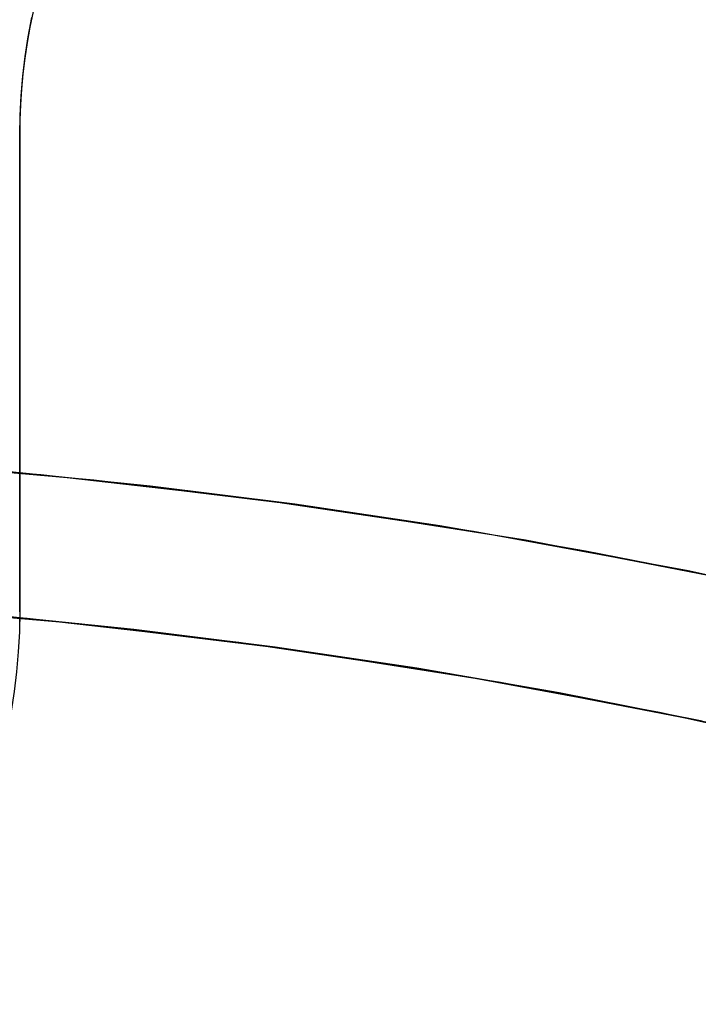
# Model space of a CAD drawing. Header units: millimetres. Extents: x -356 to 356, y -410 to 410.
# Tile 79 of 126: x 2 to 4.35, y 19.64 to 23.05. Entities that reach past the tile are written whole.
import ezdxf

# ---------------------------------------------------------------- set-up
doc = ezdxf.new("R2010")
doc.units = ezdxf.units.MM
doc.header["$MEASUREMENT"] = 0
doc.layers.add('1', color=7, linetype='Continuous')

msp = doc.modelspace()

# ---------------------------------------------------------------- linework, layer by layer
at = {"layer": '1', "color": 252, "extrusion": (-0.000237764, 0, 1)}
msp.add_lwpolyline([(27.5022, 0), (27.4858, 0.9501), (27.4366, 1.899), (27.3547, 2.8457), (27.2401, 3.789), (27.0931, 4.7278), (26.9138, 5.6609), (26.7023, 6.5874), (26.459, 7.5059), (26.1842, 8.4155), (25.8781, 9.3151), (25.5411, 10.2036), (25.1737, 11.0799), (24.7763, 11.943), (24.3493, 12.7919), (23.8932, 13.6255), (23.4087, 14.4429), (22.8962, 15.2431), (22.3564, 16.0251), (21.7899, 16.788), (21.1975, 17.5309), (20.5797, 18.253), (19.9374, 18.9532), (19.2714, 19.6309), (18.5823, 20.2852), (17.871, 20.9153), (17.1384, 21.5205), (16.3854, 22.1001), (15.6128, 22.6533), (14.8216, 23.1795), (14.0127, 23.6781), (13.1871, 24.1484), (12.3457, 24.59), (11.4895, 25.0023), (10.6197, 25.3848), (9.7372, 25.7371), (8.843, 26.0586), (7.9383, 26.3491), (7.0241, 26.6083), (6.1015, 26.8357), (5.1715, 27.0311), (4.2354, 27.1943), (3.2943, 27.3251), (2.3491, 27.4233), (1.4012, 27.4889), (0.4515, 27.5217), (-0.4987, 27.5217), (-1.4484, 27.4889), (-2.3963, 27.4233), (-3.3415, 27.3251), (-4.2827, 27.1943), (-5.2188, 27.0311), (-6.1487, 26.8357), (-7.0713, 26.6083), (-7.9855, 26.3491), (-8.8902, 26.0586), (-9.7844, 25.7371), (-10.6669, 25.3848), (-11.5368, 25.0023), (-12.3929, 24.59), (-13.2343, 24.1484), (-14.0599, 23.6781), (-14.8688, 23.1795), (-15.66, 22.6533), (-16.4326, 22.1001), (-17.1857, 21.5205), (-17.9182, 20.9153), (-18.6295, 20.2852), (-19.3186, 19.6309), (-19.9847, 18.9532), (-20.6269, 18.253), (-21.2447, 17.5309), (-21.8372, 16.788), (-22.4036, 16.0251), (-22.9434, 15.2431), (-23.4559, 14.4429), (-23.9404, 13.6255), (-24.3965, 12.7919), (-24.8235, 11.943), (-25.2209, 11.0799), (-25.5883, 10.2036), (-25.9253, 9.3151), (-26.2314, 8.4155), (-26.5062, 7.5059), (-26.7495, 6.5874), (-26.961, 5.6609), (-27.1403, 4.7278), (-27.2874, 3.789), (-27.4019, 2.8457), (-27.4838, 1.899), (-27.533, 0.9501), (-27.5494, 0)], dxfattribs=at)
at = {"layer": '1', "color": 252, "extrusion": (-8.22423e-05, 0, 1)}
msp.add_lwpolyline([(26.5177, 0), (26.5019, 0.9156), (26.4545, 1.8301), (26.3756, 2.7424), (26.2652, 3.6514), (26.1235, 4.5561), (25.9507, 5.4553), (25.7469, 6.3481), (25.5125, 7.2332), (25.2476, 8.1098), (24.9526, 8.9767), (24.6279, 9.8329), (24.2739, 10.6774), (23.8908, 11.5092), (23.4794, 12.3272), (23.0399, 13.1306), (22.5729, 13.9183), (22.0791, 14.6894), (21.5589, 15.443), (21.013, 16.1782), (20.4421, 16.8941), (19.8468, 17.5899), (19.2278, 18.2648), (18.5859, 18.9178), (17.9218, 19.5483), (17.2364, 20.1556), (16.5305, 20.7388), (15.8048, 21.2973), (15.0603, 21.8304), (14.2978, 22.3375), (13.5183, 22.818), (12.7226, 23.2712), (11.9118, 23.6968), (11.0868, 24.0941), (10.2485, 24.4627), (9.398, 24.8021), (8.5364, 25.112), (7.6645, 25.392), (6.7835, 25.6417), (5.8944, 25.8608), (4.9983, 26.0492), (4.0962, 26.2064), (3.1892, 26.3325), (2.2784, 26.4272), (1.3649, 26.4903), (0.4497, 26.5219), (-0.466, 26.5219), (-1.3812, 26.4903), (-2.2947, 26.4272), (-3.2055, 26.3325), (-4.1125, 26.2064), (-5.0146, 26.0492), (-5.9107, 25.8608), (-6.7998, 25.6417), (-7.6808, 25.392), (-8.5527, 25.112), (-9.4144, 24.8021), (-10.2648, 24.4627), (-11.1031, 24.0941), (-11.9281, 23.6968), (-12.7389, 23.2712), (-13.5346, 22.818), (-14.3141, 22.3375), (-15.0766, 21.8304), (-15.8211, 21.2973), (-16.5468, 20.7388), (-17.2528, 20.1556), (-17.9382, 19.5483), (-18.6022, 18.9178), (-19.2441, 18.2648), (-19.8631, 17.5899), (-20.4584, 16.8941), (-21.0293, 16.1782), (-21.5752, 15.443), (-22.0954, 14.6894), (-22.5892, 13.9183), (-23.0562, 13.1306), (-23.4957, 12.3272), (-23.9072, 11.5092), (-24.2902, 10.6774), (-24.6443, 9.8329), (-24.969, 8.9767), (-25.2639, 8.1098), (-25.5288, 7.2332), (-25.7633, 6.3481), (-25.967, 5.4553), (-26.1399, 4.5561), (-26.2815, 3.6514), (-26.3919, 2.7424), (-26.4709, 1.8301), (-26.5183, 0.9156), (-26.5341, 0)], dxfattribs=at)
at = {"layer": '1', "color": 252}
for points in [[(2.0463, 23.0773), (2.0353, 23.0238), (2.0259, 22.9701), (2.0179, 22.9164), (2.0114, 22.8627), (2.0064, 22.8092), (2.0028, 22.7557), (2.0007, 22.7025), (2, 22.6495)], [(2.0463, 23.0773), (2.0353, 23.0238), (2.0259, 22.9701), (2.0179, 22.9164), (2.0114, 22.8627), (2.0064, 22.8092), (2.0028, 22.7557), (2.0007, 22.7025), (2, 22.6495)], [(2, 22.6495), (2.0012, 22.7179), (2.0047, 22.7863), (2.0105, 22.8545), (2.0187, 22.9225), (2.0292, 22.9901), (2.042, 23.0574)], [(2, 22.6495), (2, 21)], [(2, 22.6495), (2, 21)], [(2, 21), (2, 22.6495)], [(-6.8646, 20.4631), (-6.1441, 20.6889), (-5.4163, 20.8896), (-4.682, 21.0648), (-3.942, 21.2145), (-3.1972, 21.3385), (-2.4486, 21.4365), (-1.6971, 21.5084), (-0.9435, 21.5543), (-0.1888, 21.5739), (0.5662, 21.5674), (1.3205, 21.5346), (2.0732, 21.4757), (2.8233, 21.3907), (3.5701, 21.2797), (4.3126, 21.1429), (5.0499, 20.9804)], [(0, 21.5748), (0.4828, 21.5694), (0.9696, 21.5531), (1.4603, 21.5257), (1.9543, 21.4868), (2.4515, 21.4362), (2.9514, 21.3736), (3.4536, 21.2988), (3.9577, 21.2116), (4.4633, 21.1119)], [(0, 21.5748), (0.7535, 21.5617), (1.5061, 21.5225), (2.2568, 21.4573), (3.0049, 21.3662), (3.7494, 21.2491), (4.4893, 21.1064)], [(-7.4025, 19.7437), (-6.7068, 19.9886), (-6.0029, 20.2092), (-5.2918, 20.4053), (-4.5743, 20.5766), (-3.8513, 20.7228), (-3.1237, 20.8439), (-2.3923, 20.9397), (-1.6581, 21.01), (-0.9218, 21.0547), (-0.1844, 21.074), (0.5532, 21.0676), (1.2901, 21.0356), (2.0255, 20.978), (2.7584, 20.895), (3.4881, 20.7865), (4.2135, 20.6528), (4.9338, 20.4941)], [(4.3607, 20.6225), (3.8667, 20.72), (3.3742, 20.8052), (2.8835, 20.8782), (2.3951, 20.9393), (1.9094, 20.9888), (1.4267, 21.0268), (0.9473, 21.0536), (0.4717, 21.0695), (0, 21.0748)], [(0, 21.0748), (0.7362, 21.062), (1.4714, 21.0237), (2.205, 20.96), (2.9358, 20.871), (3.6632, 20.7566), (4.3861, 20.6172)], [(2, 21), (1.9988, 20.931), (1.9952, 20.862), (1.9893, 20.7932), (1.981, 20.7247), (1.9703, 20.6565), (1.9572, 20.5887), (1.9419, 20.5214), (1.9242, 20.4546), (1.9042, 20.3885), (1.882, 20.3232), (1.8575, 20.2586), (1.8308, 20.1949), (1.8019, 20.1322), (1.7709, 20.0706), (1.7378, 20.01), (1.7026, 19.9506), (1.6653, 19.8925), (1.6261, 19.8356), (1.585, 19.7802), (1.5419, 19.7262), (1.497, 19.6738), (1.4504, 19.6229)], [(2, 21), (1.9995, 20.9556)], [(2, 21), (1.9995, 20.9556)]]:
    msp.add_lwpolyline(points, dxfattribs=at)
at = {"layer": '1', "color": 252, "extrusion": (1, 0, 0)}
for points in [[(22.6495, -327.9019), (22.6495, -329.9019)], [(21.8248, -329.9019), (21.8248, -327.9019)], [(21, -325.9019), (21, -327.9019)], [(21, -329.9019), (21, -327.9019)]]:
    msp.add_lwpolyline(points, dxfattribs=at)

doc.saveas('drawing.dxf')
